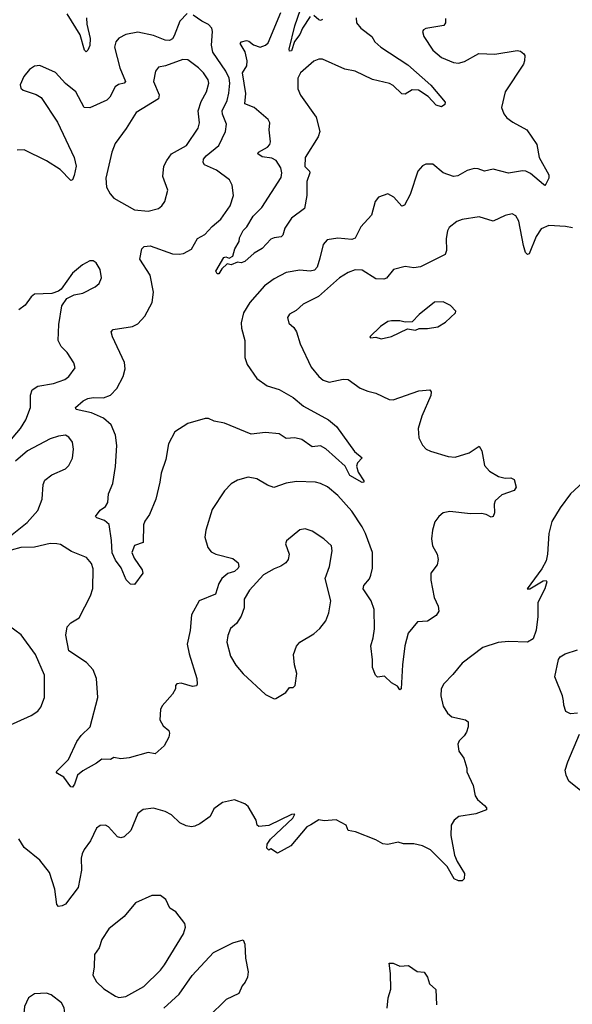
# Model space of a CAD drawing. Extents: x 1771496 to 1971148, y 471553 to 643630.
# Tile 206 of 256: x 1795439 to 1798645, y 587627 to 593333. Entities that reach past the tile are written whole.
import ezdxf

# ---------------------------------------------------------------- set-up
doc = ezdxf.new("R2010")
doc.units = 0

msp = doc.modelspace()

# ---------------------------------------------------------------- linework, layer by layer
at = {"layer": '0CON10XD'}
for points in [[(1797125, 593352.2), (1797079.5, 593285), (1797065, 593248), (1797032.9, 593207.1), (1797015, 593152), (1797005, 593151.2), (1797002.3, 593162.3), (1797035, 593297.1), (1797068.5, 593391.5)], [(1796411.2, 593368.8), (1796368.1, 593325), (1796335, 593239.2), (1796325, 593223.3), (1796307.5, 593212.5), (1796282.5, 593215), (1796215, 593241.8), (1796125, 593261.1), (1796055, 593246.7), (1796015, 593227.1), (1795997.1, 593205), (1795990, 593175), (1796019.5, 593055), (1796051.9, 592975), (1796045, 592965.8), (1796012.4, 592957.6), (1795992.9, 592945), (1795961.4, 592885), (1795945, 592867.1), (1795845, 592822.2), (1795814, 592825), (1795764, 592915), (1795705, 592963.3), (1795647.3, 593027.3), (1795555, 593067.8), (1795525, 593064.4), (1795495.8, 593045), (1795463.1, 593005), (1795441.5, 592955), (1795446.3, 592936.3), (1795460, 592925), (1795535, 592899.2), (1795562.9, 592882.9), (1795658.6, 592738.6), (1795754.5, 592535), (1795766.5, 592485), (1795755, 592430), (1795745, 592406), (1795735, 592402), (1795674.2, 592464.2), (1795594.3, 592515), (1795465, 592580), (1795425, 592577.5)], [(1795825.8, 593345), (1795827.6, 593307.6), (1795848.3, 593225), (1795845, 593183.8), (1795835, 593157.5), (1795825, 593148), (1795815, 593157.5), (1795790.2, 593245), (1795715, 593368.1)], [(1797909.7, 593339.7), (1797910, 593315), (1797900, 593300), (1797795, 593282), (1797781.2, 593275), (1797776.2, 593265), (1797784, 593235), (1797835, 593156.2), (1797885.9, 593114.1), (1797955, 593085.6), (1797985, 593081.1), (1798019.1, 593090.9), (1798101.9, 593138.1), (1798195, 593133.5), (1798325, 593155.6), (1798345, 593150.8), (1798363.8, 593135), (1798368.8, 593125), (1798367.5, 593095), (1798360.8, 593075), (1798255.8, 592915), (1798234.2, 592825), (1798247.3, 592787.3), (1798264.5, 592764.5), (1798298.9, 592738.9), (1798380.8, 592695), (1798439.3, 592609.3), (1798452.9, 592535), (1798509.4, 592435), (1798508.6, 592415), (1798490.7, 592379.3), (1798485, 592373.3), (1798478, 592378), (1798402.6, 592442.6), (1798375, 592455.5), (1798355, 592457.7), (1798275, 592444.1), (1798185, 592467.3), (1798135, 592455.6), (1798099.4, 592469.4), (1798075, 592471.1), (1798035, 592460), (1797980.9, 592429.1), (1797955, 592424.3), (1797895.6, 592445.6), (1797835, 592496.7), (1797795, 592496.2), (1797775, 592486.2), (1797749.2, 592455), (1797705, 592320), (1797671.7, 592258.3), (1797655, 592253.3), (1797610, 592305), (1797575, 592323.3), (1797520, 592305), (1797500.5, 592279.5), (1797479.7, 592200.3), (1797417.7, 592132.3), (1797385, 592068), (1797365, 592060), (1797285, 592066.8), (1797222.1, 592057.9), (1797199.8, 592030.2), (1797180.8, 591950.8), (1797165, 591900), (1797148.9, 591881.1), (1797125, 591875.4), (1797065, 591881.5), (1796985, 591868.6), (1796915, 591831.9), (1796859.1, 591790.9), (1796774.3, 591695), (1796737.5, 591635), (1796724.4, 591575.6), (1796725.6, 591545), (1796745.6, 591475), (1796744.5, 591375), (1796759.5, 591335), (1796815, 591253.6), (1796875, 591212.3), (1796945, 591189.5), (1797025, 591144.5), (1797085, 591094.4), (1797230, 591015), (1797276.2, 590975), (1797380.6, 590830.6), (1797426.7, 590795), (1797398.8, 590765), (1797392.5, 590745), (1797402, 590712), (1797435, 590660), (1797435, 590652.5), (1797425, 590651.2), (1797355, 590691.4), (1797326.6, 590746.6), (1797215, 590846.7), (1797185, 590864.4), (1797135, 590858.1), (1797075, 590900.9), (1797035, 590910), (1796985.5, 590905.5), (1796945, 590933.5), (1796865, 590941.9), (1796781.3, 590931.3), (1796627.5, 590995), (1796567.3, 591007.3), (1796535, 591021.2), (1796515, 591021.2), (1796415, 590993.8), (1796339.2, 590945), (1796302.2, 590875), (1796286.1, 590785), (1796259.3, 590705), (1796252.2, 590652.2), (1796228.5, 590555), (1796192.9, 590465), (1796165, 590426.7), (1796158, 590405), (1796156, 590304), (1796105, 590286.7), (1796090, 590245), (1796102.4, 590212.4), (1796150, 590145), (1796153.6, 590125), (1796105, 590060), (1796081.7, 590061.7), (1796057, 590087), (1796027.4, 590157.4), (1795995, 590200.8), (1795975, 590243.8), (1795971.8, 590315), (1795957.4, 590407.4), (1795931.2, 590431.2), (1795886.1, 590446.1), (1795878.8, 590455), (1795905, 590491.2), (1795937.7, 590512.3), (1795950, 590535), (1795954, 590585), (1795980, 590645), (1795995.5, 590744.5), (1796002.2, 590865), (1795995.6, 590925), (1795970, 590985), (1795925, 591024.3), (1795855.9, 591054.1), (1795767.5, 591075), (1795763.3, 591085), (1795807.5, 591125), (1795835, 591138.8), (1795865, 591144.5), (1795925, 591141.2), (1795965, 591156.7), (1796002.2, 591195), (1796039.2, 591265), (1796050.5, 591309.5), (1796046.8, 591346.8), (1795977.1, 591495), (1795968.8, 591525), (1795982.2, 591537.8), (1796094.3, 591555.7), (1796125, 591570), (1796165.8, 591615), (1796206.9, 591695), (1796215.6, 591755), (1796195, 591853.3), (1796135.8, 591945), (1796148, 592005), (1796160.6, 592019.4), (1796195, 592022.2), (1796325, 591976.7), (1796365, 591973.5), (1796388.6, 591978.6), (1796435.9, 592004.1), (1796471.4, 592065), (1796512.1, 592087.9), (1796554.7, 592135.3), (1796605, 592178.2), (1796660, 592255), (1796679.5, 592315), (1796671.9, 592375), (1796655.8, 592405), (1796580.5, 592460.5), (1796511.7, 592491.7), (1796503.1, 592505), (1796505.6, 592525), (1796521.1, 592545), (1796594.3, 592605), (1796632.5, 592685), (1796637.8, 592727.8), (1796614.7, 592785), (1796613.2, 592805), (1796641.9, 592865), (1796653, 592907), (1796658.5, 592965), (1796653.8, 592993.8), (1796634.7, 593035), (1796560, 593145), (1796552.3, 593185), (1796557.5, 593265), (1796553.6, 593283.6), (1796535, 593306.2), (1796495, 593325.6), (1796445, 593360)], [(1797390.8, 593345), (1797392.9, 593315), (1797418.1, 593285), (1797480.9, 593235), (1797499.5, 593205), (1797533.2, 593173.2), (1797691, 593071), (1797825, 592953.3), (1797906.7, 592855), (1797905, 592842.5), (1797885, 592827.5), (1797855, 592838.8), (1797808.6, 592888.6), (1797753.3, 592925), (1797715, 592927.5), (1797675, 592902.5), (1797655, 592904.4), (1797605, 592952.2), (1797585, 592963.6), (1797485, 592986.1), (1797385, 593035.6), (1797325, 593047.1), (1797195, 593104.3), (1797175, 593104.4), (1797145, 593093.1), (1797068.6, 593025), (1797052.2, 592995), (1797052, 592932), (1797068.5, 592895), (1797158.1, 592768.1), (1797180, 592685), (1797170, 592655), (1797094.5, 592535), (1797092.8, 592482.8), (1797120, 592455), (1797121.4, 592445), (1797104.6, 592395.4), (1797104.6, 592315), (1797090.8, 592239.2), (1797015, 592182.5), (1796977.1, 592125), (1796965.6, 592084.4), (1796956.7, 592075), (1796915, 592070), (1796895, 592060.6), (1796845, 592007.3), (1796800.1, 591979.9), (1796745, 591931.8), (1796723.9, 591923.9), (1796701.7, 591928.3), (1796665, 591912.5), (1796642.3, 591917.7), (1796611.2, 591888.8), (1796595, 591860), (1796585, 591860), (1796576.2, 591875), (1796624, 591955), (1796635, 591958.8), (1796655, 591951.2), (1796675, 591962.5), (1796687.5, 592005), (1796711.7, 592048.3), (1796715, 592070), (1796735, 592112.5), (1796756.9, 592133.1), (1796794.2, 592195), (1796844.6, 592245.4), (1796955, 592418.8), (1796959.2, 592445), (1796954.5, 592475), (1796927.1, 592517.1), (1796901.5, 592531.5), (1796845, 592537.9), (1796820, 592555), (1796823.6, 592566.4), (1796875.7, 592594.3), (1796890.9, 592609.1), (1796894.1, 592625), (1796886.7, 592695), (1796889.6, 592735), (1796879.5, 592755), (1796800, 592825), (1796745.4, 592845.4), (1796750.6, 592905), (1796732.2, 593025), (1796756.7, 593065), (1796759.3, 593095), (1796746.5, 593146.5), (1796717.1, 593195), (1796726, 593205), (1796755, 593213.1), (1796768.8, 593208.8), (1796795, 593186.7), (1796835, 593174.5), (1796864.6, 593185.4), (1796880.6, 593199.4), (1796953.8, 593375)], [(1797196.1, 593333.9), (1797185, 593328.8), (1797175, 593332), (1797145, 593356.7)], [(1796185, 592224.4), (1796245, 592240), (1796264.2, 592255), (1796280.7, 592279.3), (1796298.6, 592345), (1796269.5, 592425), (1796275.6, 592485), (1796291.9, 592518.1), (1796320.6, 592555), (1796406.9, 592605), (1796474.4, 592705), (1796482.9, 592735), (1796474.4, 592805), (1796491.5, 592858.5), (1796523.5, 592915), (1796535.5, 592965), (1796532.5, 592985), (1796505.6, 593025), (1796475.7, 593055), (1796415, 593101.1), (1796385, 593103.1), (1796285, 593065.6), (1796245, 593057.5), (1796227.5, 593035), (1796215.7, 592975), (1796247.9, 592897.9), (1796244.3, 592875), (1796114.3, 592795), (1796056.4, 592703.6), (1795993.8, 592616.2), (1795973.1, 592565), (1795937.8, 592415), (1795943.2, 592363.2), (1795963.4, 592323.4), (1795985, 592298.6), (1796105, 592231.2), (1796185, 592224.4)], [(1798645, 592126.2), (1798605.6, 592134.4), (1798508.6, 592141.4), (1798465, 592120.8), (1798435, 592076.2), (1798395, 591976.7), (1798385, 591972), (1798373.7, 591983.7), (1798360.9, 592025), (1798334.5, 592165), (1798317, 592197), (1798295, 592208.6), (1798255, 592198.9), (1798185, 592165.6), (1798105, 592190.5), (1798005, 592175.5), (1797975, 592164.2), (1797931.3, 592128.7), (1797921.1, 592108.9), (1797913.3, 592065), (1797915.6, 591995), (1797907, 591973), (1797765, 591900.3), (1797725, 591895.3), (1797675, 591902.9), (1797606.7, 591885), (1797566, 591835), (1797550.9, 591829.1), (1797505, 591830.6), (1797425, 591881.4), (1797385, 591882.9), (1797345, 591868.1), (1797295, 591836.9), (1797171.7, 591728.3), (1797083.8, 591685), (1797042.3, 591647.7), (1797005, 591626.7), (1796992.3, 591607.7), (1797001.2, 591575), (1797029.1, 591549.1), (1797044, 591525), (1797065.8, 591455), (1797129.7, 591319.7), (1797174, 591265), (1797200, 591245), (1797235, 591232.9), (1797315, 591249.4), (1797345, 591248.6), (1797415, 591197.5), (1797459.4, 591180.6), (1797505, 591168.1), (1797582.7, 591132.7), (1797605, 591130), (1797755, 591181.9), (1797817.5, 591187.5), (1797825.7, 591175.7), (1797824.3, 591155), (1797772.5, 591035), (1797750, 590965), (1797755, 590910), (1797775, 590867.5), (1797797.5, 590845), (1797822.7, 590832.7), (1797925, 590802.5), (1797965, 590798.1), (1798046.6, 590823.4), (1798105, 590862.5), (1798120, 590835), (1798135, 590750), (1798165, 590717.5), (1798216.1, 590686.1), (1798255, 590676), (1798287.7, 590677.7), (1798308.3, 590668.3), (1798318.6, 590625), (1798308, 590605), (1798235, 590579.2), (1798198, 590545), (1798192, 590525), (1798194, 590475), (1798185, 590453.3), (1798175, 590450), (1798145, 590466), (1798118.3, 590471.7), (1798055, 590470), (1797935, 590483.3), (1797895, 590476.2), (1797870, 590455), (1797846.4, 590423.6), (1797833.3, 590375), (1797828.8, 590325), (1797834, 590285), (1797860, 590235), (1797867.5, 590205), (1797861.2, 590175), (1797823.8, 590125), (1797823.3, 590085), (1797844, 589985), (1797866.2, 589935), (1797870, 589905), (1797855, 589880), (1797805, 589847.5), (1797746.4, 589843.6), (1797692.3, 589777.7), (1797674, 589705), (1797660, 589595), (1797652.5, 589455), (1797645, 589450), (1797630, 589470), (1797595, 589490.8), (1797555, 589528), (1797513.8, 589523.8), (1797503.9, 589533.9), (1797485, 589580), (1797486.1, 589623.9), (1797476, 589705), (1797489.7, 589750.3), (1797496.4, 589803.6), (1797495.4, 589915), (1797478.5, 589965), (1797432.5, 590035), (1797435.8, 590055), (1797467.4, 590092.6), (1797476.8, 590113.2), (1797486.4, 590155), (1797486.2, 590245), (1797445.9, 590355), (1797425, 590394.3), (1797365, 590485.6), (1797285.3, 590575.3), (1797225, 590625.6), (1797185, 590645.6), (1797155, 590652.9), (1797045, 590657.8), (1796985, 590646.7), (1796912.4, 590622.4), (1796876.2, 590635), (1796815, 590672.5), (1796765, 590682.9), (1796702.5, 590665), (1796665.8, 590644.2), (1796627, 590603), (1796556.2, 590495), (1796518.8, 590375), (1796513.8, 590335), (1796531.2, 590275), (1796549.5, 590249.5), (1796577.5, 590235), (1796675, 590210.6), (1796706, 590185), (1796710.8, 590165), (1796705.8, 590155), (1796685.7, 590135), (1796646.4, 590123.6), (1796612.2, 590095), (1796593.6, 590065), (1796575, 590004.2), (1796480, 589965), (1796435.8, 589885), (1796427.3, 589792.7), (1796410, 589715), (1796422, 589658), (1796467.1, 589515), (1796468.3, 589481.7), (1796465, 589472.5), (1796442, 589468), (1796375, 589488), (1796350, 589485), (1796342.5, 589475), (1796342.5, 589455), (1796326, 589424), (1796265, 589357.5), (1796256.2, 589335), (1796251.4, 589275), (1796271.7, 589241.7), (1796303.4, 589213.4), (1796307.9, 589197.9), (1796303.9, 589175), (1796278.1, 589125), (1796225, 589078), (1796184.2, 589085.8), (1796075, 589055.8), (1796025, 589050.6), (1795985, 589057.5), (1795965, 589046.7), (1795915, 589048.6), (1795885, 589024.4), (1795805, 588980.6), (1795774.4, 588955), (1795757, 588903), (1795745, 588886.2), (1795735, 588886.7), (1795695, 588943.8), (1795657.5, 588965), (1795651.2, 588975), (1795722.5, 589045), (1795770.2, 589149.8), (1795795.5, 589184.5), (1795848.6, 589235), (1795893.3, 589405), (1795884.4, 589515), (1795865.4, 589565.4), (1795827.4, 589607.4), (1795724.3, 589675), (1795706.4, 589766.4), (1795715, 589815.6), (1795735, 589837.9), (1795785, 589866), (1795850, 589995), (1795863.1, 590036.9), (1795865, 590150)], [(1795316.2, 590815), (1795444.6, 590965), (1795475.5, 591015), (1795502.5, 591085), (1795502.6, 591157.4), (1795511.8, 591188.2), (1795545, 591210), (1795634.5, 591225.5), (1795701.3, 591248.7), (1795723.8, 591265), (1795760, 591315), (1795753.8, 591345), (1795714.3, 591404.3), (1795680.2, 591440.2), (1795661.9, 591475), (1795665.9, 591565.9), (1795683.8, 591675), (1795711.7, 591718.3), (1795755, 591738.8), (1795805, 591747.5), (1795876.7, 591785), (1795900, 591805), (1795913.6, 591836.4), (1795906.2, 591885), (1795882.5, 591925), (1795865, 591936.2), (1795845, 591936.2), (1795803, 591913), (1795746.2, 591865), (1795678.8, 591771.2), (1795665, 591760), (1795625, 591746.7), (1795525, 591742.5), (1795505, 591727.5), (1795470.9, 591679.1), (1795435, 591652.5)], [(1797535, 591484), (1797595, 591497.5), (1797688.3, 591541.7), (1797735, 591533.8), (1797757, 591543), (1797805, 591543.8), (1797865, 591553.8), (1797909.5, 591580.5), (1797967.5, 591635), (1797970, 591645), (1797937.3, 591677.3), (1797895, 591698.8), (1797845, 591696.2), (1797756.7, 591625), (1797715, 591582.5), (1797675, 591580), (1797645, 591588.8), (1797595, 591588), (1797575, 591583.8), (1797532.5, 591555), (1797470, 591495), (1797475, 591490), (1797505, 591492.5), (1797535, 591484)], [(1795376.7, 590335), (1795481.5, 590418.5), (1795545, 590488.6), (1795570, 590555), (1795575, 590640), (1795584.5, 590665.5), (1795625, 590695.8), (1795705, 590730), (1795725, 590750), (1795745, 590792.5), (1795751.9, 590845), (1795745.7, 590885), (1795724.7, 590914.7), (1795705, 590926), (1795665, 590920.3), (1795616.2, 590903.8), (1795485.3, 590834.7), (1795415, 590775.7)], [(1798754.5, 590695.5), (1798633.6, 590586.4), (1798574.2, 590505), (1798525.7, 590425), (1798509.4, 590355), (1798501.4, 590235), (1798492.9, 590197.1), (1798468.4, 590151.6), (1798383.3, 590035), (1798397.5, 590035), (1798475, 590081.2), (1798492.5, 590082.5), (1798496.7, 590075), (1798485.8, 590034.2), (1798444, 589955), (1798444.2, 589875), (1798436, 589795), (1798417.5, 589745), (1798385, 589726), (1798275, 589730), (1798215, 589724.2), (1798125, 589695.7), (1798006.8, 589605), (1797952.4, 589537.6), (1797899.5, 589485), (1797883.3, 589455), (1797882.5, 589415), (1797895.9, 589355.9), (1797920, 589315), (1797945, 589294), (1798025, 589276.2), (1798040, 589265), (1798041.2, 589235), (1798030.8, 589205), (1798017.9, 589182.1), (1797989.2, 589155), (1797980, 589135), (1797986.2, 589095), (1798016.2, 589053.8), (1798033.8, 588995), (1798033.8, 588975), (1798068.8, 588895), (1798081.2, 588835), (1798094.3, 588814.3), (1798135, 588780), (1798146.2, 588765), (1798146.2, 588755), (1798085, 588731.4), (1797986.7, 588715), (1797958.8, 588695), (1797942.5, 588665), (1797940, 588605), (1797962.1, 588492.1), (1797976, 588455), (1798018.8, 588385), (1798016.7, 588355), (1798005, 588342.5), (1797985, 588343.3), (1797960, 588355), (1797918.8, 588425), (1797821.7, 588521.7), (1797775, 588546), (1797725, 588557.5), (1797665, 588556.2), (1797633.9, 588566.1), (1797575, 588553.3), (1797545, 588556.2), (1797505, 588581.2), (1797387.3, 588627.3), (1797344.2, 588634.2), (1797332.5, 588665), (1797275, 588696.2), (1797205, 588690), (1797174.1, 588695.9), (1797127.5, 588667.5), (1797104.1, 588655.9), (1797012.5, 588545), (1796935, 588503.3), (1796895, 588527.5), (1796885, 588520), (1796873, 588533), (1796873.8, 588555), (1796893.1, 588585), (1797023.8, 588705), (1797035, 588730), (1797015, 588727.5), (1796885, 588663.1), (1796827, 588657), (1796817.5, 588665), (1796811.2, 588695), (1796765, 588773.3), (1796745, 588788), (1796685, 588811.2), (1796615, 588796.7), (1796565, 588760), (1796544.1, 588715.9), (1796485, 588673.8), (1796455, 588658.8), (1796435, 588656.2), (1796405, 588661.2), (1796368.8, 588678.8), (1796320, 588725), (1796282.5, 588745), (1796215, 588763.8), (1796155, 588756.2), (1796125, 588733.3), (1796084, 588635), (1796045, 588598), (1796025, 588591.2), (1796007.3, 588597.3), (1795953.8, 588655), (1795937.5, 588665), (1795905, 588664), (1795885, 588648.8), (1795848.9, 588575), (1795812.2, 588525), (1795801.1, 588498.9), (1795795.5, 588474.5), (1795798.5, 588405), (1795779.2, 588305), (1795705, 588207.5), (1795685, 588196.9), (1795664.5, 588194.5), (1795654.3, 588205), (1795643.1, 588295), (1795611.5, 588391.5), (1795555, 588462.5), (1795465, 588536.7), (1795435, 588586.7)], [(1796915, 589397.5), (1796925, 589400), (1796983.3, 589435), (1797005, 589462.5), (1797026.4, 589463.6), (1797037.5, 589475), (1797046, 589545), (1797032.9, 589595), (1797028.1, 589655), (1797045, 589702), (1797064.6, 589725.4), (1797146.2, 589775), (1797180, 589805), (1797215, 589850), (1797233.2, 589896.8), (1797244.3, 589965), (1797211.5, 590095), (1797236.5, 590165), (1797250.8, 590255), (1797248, 590285), (1797203.3, 590325), (1797135, 590369.2), (1797095, 590382.5), (1797063.4, 590376.6), (1796986.1, 590313.9), (1796981.2, 590295), (1797002.5, 590235), (1796995.8, 590205), (1796982, 590185), (1796954.5, 590165.5), (1796915, 590150.6), (1796854, 590116), (1796772.1, 590027.9), (1796741.8, 589975), (1796740.4, 589925), (1796723.2, 589876.8), (1796697.1, 589835), (1796662.5, 589805), (1796645.8, 589765), (1796640, 589725), (1796661.4, 589645), (1796692.8, 589592.8), (1796735, 589542.5), (1796865, 589423.3), (1796915, 589397.5)], [(1795865, 590150), (1795855, 590182.5), (1795826.4, 590216.4), (1795740.4, 590250.4), (1795675, 590291.2), (1795655, 590296.2), (1795615, 590297.1), (1795525, 590275.5), (1795445, 590274.5), (1795390.2, 590259.8)], [(1795365, 589238.1), (1795505, 589301.4), (1795543.4, 589326.6), (1795561.7, 589348.3), (1795582.5, 589405), (1795583.3, 589535), (1795530.5, 589655), (1795448.5, 589768.5), (1795375, 589823.3)], [(1798675, 589313.8), (1798635, 589310), (1798607.5, 589325), (1798595, 589360), (1798594, 589385), (1798588, 589415), (1798542.5, 589525), (1798564.2, 589625), (1798575, 589640), (1798602.4, 589657.6), (1798675, 589680.8)], [(1798693.4, 588863.4), (1798625, 588921.2), (1798609.2, 588955), (1798604.3, 588985), (1798617.9, 589032.1), (1798687.4, 589192.6)], [(1796015, 587667.1), (1796055, 587672.7), (1796158.7, 587731.3), (1796255.6, 587825), (1796280, 587855), (1796388.6, 588035), (1796400, 588075), (1796396.2, 588095), (1796343.9, 588163.9), (1796310, 588185), (1796287.5, 588235), (1796255, 588257.5), (1796205, 588256.9), (1796111.2, 588215), (1796044.4, 588135.6), (1795956, 588065), (1795915, 588003.3), (1795900, 587955), (1795872.5, 587915), (1795871.4, 587845), (1795863, 587797), (1795885, 587756.7), (1795927.6, 587717.6), (1795995, 587673.5), (1796015, 587667.1)], [(1796274.4, 587605), (1796365, 587685.6), (1796438.9, 587795), (1796562.6, 587927.4), (1796675, 587984), (1796735, 588000), (1796745.9, 587975.9), (1796748.8, 587895), (1796763.8, 587815), (1796761.2, 587785), (1796746.2, 587755), (1796730, 587735), (1796709.5, 587690.5), (1796635.9, 587654.1), (1796535, 587553.8)], [(1797570, 587605), (1797577.1, 587665), (1797592.5, 587715), (1797590.8, 587805), (1797582.5, 587865), (1797605, 587866.2), (1797645, 587848), (1797695, 587851.2), (1797745, 587816.7), (1797785, 587813.3), (1797804, 587785), (1797816.2, 587745), (1797852.5, 587712.5), (1797857.5, 587625)], [(1795545, 587426.9), (1795585, 587434.2), (1795635, 587448.8), (1795675, 587493.3), (1795700, 587575), (1795696.4, 587606.4), (1795682.5, 587635), (1795621.7, 587681.7), (1795595, 587692.5), (1795525, 587687.5), (1795490, 587665), (1795467.5, 587615), (1795463.9, 587573.9), (1795500, 587465), (1795515, 587438.8), (1795545, 587426.9)]]:
    msp.add_lwpolyline(points, dxfattribs=at)

doc.saveas('drawing.dxf')
